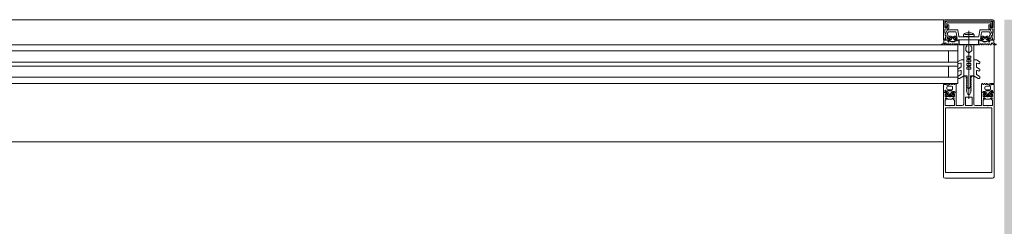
# Model space of a CAD drawing. Header units: centimetres. Extents: x -2424 to 2319, y 5 to 3760.
# Tile 26 of 117: x -470 to -373, y 1103 to 1123. Entities that reach past the tile are written whole.
import ezdxf

# ---------------------------------------------------------------- set-up
doc = ezdxf.new("R2010")
doc.units = ezdxf.units.CM
for name, color, linetype, lineweight in [('A-DETL-GENF', 92, 'Continuous', 9), ('A-GLAZ-CURT', 52, 'Continuous', 13), ('A-GLAZ-CWMG', 51, 'Continuous', 13)]:
    doc.layers.add(name, color=color, linetype=linetype, lineweight=lineweight)
doc.layers.add('A-WALL-PATT', color=111, linetype='Continuous', lineweight=13, plot=False)

msp = doc.modelspace()

# ---------------------------------------------------------------- linework, layer by layer
at = {"layer": 'A-DETL-GENF', "color": 251, "lineweight": 9, "extrusion": (0, 0, -1)}
for p, q in [((-373.783, 1123.326), (-378.483, 1123.326)), ((-373.998, 1123.02), (-378.268, 1123.02)), ((-378.258, 1123.17), (-374.008, 1123.17)), ((-378.478, 1121.86), (-378.278, 1122.287)), ((-378.453, 1122.416), (-378.173, 1122.416)), ((-378.188, 1122.078), (-378.264, 1121.914)), ((-378.233, 1122.316), (-377.272, 1122.316)), ((-378.111, 1121.58), (-378.03, 1121.677)), ((-377.475, 1122.136), (-378.098, 1122.136)), ((-377.848, 1121.625), (-377.618, 1121.625)), ((-377.437, 1121.677), (-377.355, 1121.58)), ((-377.223, 1122.274), (-377.116, 1121.665)), ((-377.086, 1121.641), (-376.158, 1121.641)), ((-375.726, 1121.861), (-376.541, 1121.861)), ((-376.358, 1122.009), (-375.908, 1122.009)), ((-376.133, 1115.498), (-376.133, 1122.219)), ((-376.108, 1121.641), (-375.18, 1121.641)), ((-375.151, 1121.665), (-375.044, 1122.274)), ((-374.994, 1122.316), (-374.033, 1122.316)), ((-374.83, 1121.677), (-374.911, 1121.58)), ((-374.169, 1122.136), (-374.791, 1122.136)), ((-374.418, 1121.625), (-374.648, 1121.625)), ((-374.155, 1121.58), (-374.237, 1121.677)), ((-374.093, 1122.416), (-373.813, 1122.416)), ((-374.002, 1121.914), (-374.078, 1122.078)), ((-373.988, 1122.287), (-373.789, 1121.86)), ((-378.732, 1120.827), (-378.82, 1120.827)), ((-378.309, 1120.843), (-378.396, 1120.995)), ((-378.206, 1120.927), (-378.257, 1120.843)), ((-378.143, 1121.305), (-378.083, 1121.305)), ((-378.015, 1121.245), (-378.143, 1121.245)), ((-378.088, 1120.843), (-378.138, 1120.927)), ((-378.109, 1121.135), (-378.08, 1121.184)), ((-377.987, 1120.927), (-378.037, 1120.843)), ((-377.973, 1121.516), (-377.973, 1121.396)), ((-377.961, 1121.202), (-377.96, 1121.188)), ((-377.803, 1121.566), (-377.923, 1121.566)), ((-377.923, 1121.346), (-377.896, 1121.346)), ((-377.919, 1121.166), (-377.901, 1121.176)), ((-377.869, 1120.843), (-377.919, 1120.927)), ((-377.87, 1121.361), (-377.777, 1121.521)), ((-377.855, 1121.159), (-377.851, 1121.145)), ((-377.767, 1120.928), (-377.817, 1120.843)), ((-377.801, 1121.133), (-377.787, 1121.147)), ((-377.738, 1121.142), (-377.73, 1121.13)), ((-377.649, 1120.843), (-377.699, 1120.927)), ((-377.689, 1121.521), (-377.597, 1121.361)), ((-377.679, 1121.131), (-377.669, 1121.149)), ((-377.543, 1121.566), (-377.663, 1121.566)), ((-377.62, 1121.156), (-377.61, 1121.147)), ((-377.547, 1120.928), (-377.597, 1120.843)), ((-377.571, 1121.346), (-377.543, 1121.346)), ((-377.561, 1121.161), (-377.555, 1121.181)), ((-377.513, 1121.2), (-377.499, 1121.193)), ((-377.493, 1121.396), (-377.493, 1121.516)), ((-377.429, 1120.843), (-377.479, 1120.928)), ((-377.382, 1121.305), (-377.317, 1121.305)), ((-377.33, 1120.924), (-377.377, 1120.843)), ((-377.208, 1120.842), (-377.256, 1120.925)), ((-375.059, 1120.842), (-375.011, 1120.925)), ((-374.884, 1121.305), (-374.949, 1121.305)), ((-374.937, 1120.924), (-374.889, 1120.843)), ((-374.838, 1120.843), (-374.788, 1120.928)), ((-374.773, 1121.396), (-374.773, 1121.516)), ((-374.754, 1121.2), (-374.768, 1121.193)), ((-374.723, 1121.566), (-374.603, 1121.566)), ((-374.696, 1121.346), (-374.723, 1121.346)), ((-374.72, 1120.928), (-374.669, 1120.843)), ((-374.706, 1121.161), (-374.711, 1121.181)), ((-374.577, 1121.521), (-374.67, 1121.361)), ((-374.646, 1121.156), (-374.657, 1121.147)), ((-374.618, 1120.843), (-374.568, 1120.927)), ((-374.588, 1121.131), (-374.598, 1121.149)), ((-374.529, 1121.142), (-374.537, 1121.13)), ((-374.499, 1120.928), (-374.449, 1120.843)), ((-374.397, 1121.361), (-374.489, 1121.521)), ((-374.466, 1121.133), (-374.48, 1121.147)), ((-374.463, 1121.566), (-374.343, 1121.566)), ((-374.411, 1121.159), (-374.416, 1121.145)), ((-374.398, 1120.843), (-374.348, 1120.927)), ((-374.343, 1121.346), (-374.371, 1121.346)), ((-374.347, 1121.166), (-374.366, 1121.176)), ((-374.305, 1121.202), (-374.306, 1121.188)), ((-374.293, 1121.516), (-374.293, 1121.396)), ((-374.28, 1120.927), (-374.23, 1120.843)), ((-374.252, 1121.245), (-374.123, 1121.245)), ((-374.158, 1121.135), (-374.186, 1121.184)), ((-374.123, 1121.305), (-374.184, 1121.305)), ((-374.178, 1120.843), (-374.128, 1120.927)), ((-374.06, 1120.927), (-374.01, 1120.843)), ((-373.958, 1120.843), (-373.871, 1120.995)), ((-373.534, 1120.827), (-373.446, 1120.827)), ((-376.433, 1120.324), (-376.433, 1120.539)), ((-375.833, 1120.324), (-375.833, 1120.539)), ((-376.895, 1119.349), (-377.171, 1119.19)), ((-377.046, 1118.973), (-376.958, 1119.024)), ((-376.883, 1118.98), (-376.883, 1118.659)), ((-376.683, 1119.356), (-376.87, 1119.356)), ((-376.633, 1117.784), (-376.633, 1119.306)), ((-375.633, 1117.784), (-375.633, 1119.306)), ((-375.583, 1119.356), (-375.397, 1119.356)), ((-375.383, 1118.98), (-375.383, 1118.659)), ((-375.372, 1119.349), (-375.096, 1119.19)), ((-375.221, 1118.973), (-375.308, 1119.024)), ((-376.908, 1118.615), (-377.171, 1118.464)), ((-376.908, 1117.885), (-377.171, 1117.734)), ((-377.046, 1118.247), (-376.958, 1118.298)), ((-377.046, 1117.517), (-376.658, 1117.741)), ((-376.883, 1118.255), (-376.883, 1117.929)), ((-376.483, 1117.726), (-376.583, 1117.726)), ((-375.683, 1117.726), (-375.783, 1117.726)), ((-375.221, 1117.517), (-375.608, 1117.741)), ((-375.383, 1118.255), (-375.383, 1117.929)), ((-375.358, 1118.615), (-375.096, 1118.464)), ((-375.358, 1117.885), (-375.096, 1117.734)), ((-375.221, 1118.247), (-375.308, 1118.298)), ((-378.613, 1116.906), (-378.484, 1116.906)), ((-378.609, 1116.996), (-378.609, 1117.006)), ((-378.488, 1116.936), (-378.549, 1116.936)), ((-378.443, 1116.897), (-378.223, 1116.799)), ((-378.193, 1116.736), (-377.833, 1116.736)), ((-377.976, 1116.931), (-377.93, 1117.011)), ((-377.878, 1117.011), (-377.829, 1116.926)), ((-377.758, 1116.926), (-377.709, 1117.011)), ((-377.657, 1117.011), (-377.608, 1116.926)), ((-377.537, 1116.926), (-377.489, 1117.011)), ((-376.633, 1117.676), (-376.633, 1114.976)), ((-376.318, 1116.929), (-376.343, 1116.914)), ((-376.343, 1116.897), (-376.318, 1116.882)), ((-376.308, 1116.865), (-376.308, 1116.727)), ((-375.958, 1116.865), (-375.958, 1116.727)), ((-375.948, 1116.929), (-375.923, 1116.914)), ((-375.923, 1116.897), (-375.948, 1116.882)), ((-375.633, 1114.976), (-375.633, 1117.676)), ((-374.729, 1116.926), (-374.778, 1117.011)), ((-374.609, 1117.011), (-374.658, 1116.926)), ((-374.509, 1116.926), (-374.557, 1117.011)), ((-374.389, 1117.011), (-374.438, 1116.926)), ((-374.073, 1116.736), (-374.433, 1116.736)), ((-374.291, 1116.931), (-374.337, 1117.011)), ((-373.823, 1116.897), (-374.044, 1116.799)), ((-373.653, 1116.906), (-373.782, 1116.906)), ((-373.778, 1116.936), (-373.717, 1116.936)), ((-373.677, 1117.026), (-373.744, 1117.026)), ((-373.657, 1116.996), (-373.657, 1117.006)), ((-378.423, 1116.206), (-378.295, 1116.206)), ((-378.363, 1116.146), (-378.423, 1116.146)), ((-378.31, 1115.774), (-378.391, 1115.871)), ((-378.361, 1116.267), (-378.389, 1116.316)), ((-378.293, 1116.486), (-378.293, 1116.636)), ((-378.253, 1115.936), (-378.253, 1116.056)), ((-378.24, 1116.263), (-378.241, 1116.249)), ((-378.203, 1116.106), (-378.176, 1116.106)), ((-378.083, 1115.886), (-378.203, 1115.886)), ((-378.181, 1116.275), (-378.2, 1116.285)), ((-377.833, 1116.386), (-378.193, 1116.386)), ((-378.15, 1116.091), (-378.057, 1115.931)), ((-378.131, 1116.306), (-378.135, 1116.292)), ((-377.898, 1115.826), (-378.128, 1115.826)), ((-378.067, 1116.304), (-378.081, 1116.318)), ((-378.01, 1116.321), (-378.018, 1116.309)), ((-377.969, 1115.931), (-377.877, 1116.091)), ((-377.949, 1116.302), (-377.959, 1116.32)), ((-377.823, 1115.886), (-377.943, 1115.886)), ((-377.89, 1116.304), (-377.9, 1116.295)), ((-377.851, 1116.106), (-377.823, 1116.106)), ((-377.835, 1116.27), (-377.841, 1116.29)), ((-377.779, 1116.258), (-377.793, 1116.251)), ((-377.773, 1116.056), (-377.773, 1115.936)), ((-377.733, 1116.636), (-377.733, 1116.486)), ((-377.635, 1115.872), (-377.717, 1115.774)), ((-377.597, 1116.146), (-377.662, 1116.146)), ((-377.393, 1114.876), (-377.393, 1116.086)), ((-376.208, 1116.553), (-376.183, 1116.539)), ((-376.058, 1116.553), (-376.083, 1116.539)), ((-374.873, 1116.086), (-374.873, 1114.876)), ((-374.669, 1116.146), (-374.604, 1116.146)), ((-374.631, 1115.872), (-374.55, 1115.774)), ((-374.533, 1116.636), (-374.533, 1116.486)), ((-374.493, 1116.056), (-374.493, 1115.936)), ((-374.488, 1116.258), (-374.474, 1116.251)), ((-374.416, 1116.106), (-374.443, 1116.106)), ((-374.443, 1115.886), (-374.323, 1115.886)), ((-374.433, 1116.386), (-374.073, 1116.386)), ((-374.431, 1116.27), (-374.426, 1116.29)), ((-374.297, 1115.931), (-374.39, 1116.091)), ((-374.377, 1116.304), (-374.366, 1116.295)), ((-374.368, 1115.826), (-374.138, 1115.826)), ((-374.318, 1116.302), (-374.308, 1116.32)), ((-374.257, 1116.321), (-374.249, 1116.309)), ((-374.117, 1116.091), (-374.209, 1115.931)), ((-374.2, 1116.304), (-374.186, 1116.318)), ((-374.183, 1115.886), (-374.063, 1115.886)), ((-374.136, 1116.306), (-374.131, 1116.292)), ((-374.063, 1116.106), (-374.091, 1116.106)), ((-374.086, 1116.275), (-374.067, 1116.285)), ((-374.026, 1116.263), (-374.026, 1116.249)), ((-374.013, 1115.936), (-374.013, 1116.056)), ((-373.973, 1116.486), (-373.973, 1116.636)), ((-373.843, 1116.206), (-373.972, 1116.206)), ((-373.957, 1115.774), (-373.875, 1115.871)), ((-373.906, 1116.267), (-373.878, 1116.316)), ((-373.904, 1116.146), (-373.843, 1116.146)), ((-378.357, 1115.591), (-378.251, 1115.485)), ((-378.18, 1115.456), (-377.846, 1115.456)), ((-377.775, 1115.485), (-377.669, 1115.591)), ((-376.453, 1115.616), (-376.453, 1114.876)), ((-375.863, 1115.666), (-376.403, 1115.666)), ((-376.403, 1114.826), (-375.863, 1114.826)), ((-375.813, 1114.876), (-375.813, 1115.616)), ((-374.597, 1115.591), (-374.491, 1115.485)), ((-374.42, 1115.456), (-374.086, 1115.456)), ((-374.015, 1115.485), (-373.909, 1115.591)), ((-378.633, 1108.626), (-378.633, 1114.286)), ((-378.423, 1108.682), (-378.423, 1114.286)), ((-373.843, 1108.626), (-373.843, 1114.286)), ((-373.633, 1108.626), (-373.633, 1114.286)), ((-378.633, 1107.776), (-378.633, 1109.158)), ((-373.633, 1109.158), (-373.633, 1107.776)), ((-373.783, 1107.626), (-378.483, 1107.626))]:
    msp.add_line(p, q, dxfattribs=at)
at = {"layer": 'A-DETL-GENF', "color": 251, "lineweight": 9, "extrusion": (0, 0, -1), "flags": 128}
for points in [[(378.633, 1123.176), (378.633, 1121.326), (378.523, 1121.326), (378.407, 1121.684)], [(378.123, 1122.466), (378.123, 1122.816), (378.253, 1122.816), (378.253, 1122.546), (378.503, 1122.546), (378.503, 1123.176), (373.763, 1123.176), (373.763, 1122.546), (374.013, 1122.546), (374.013, 1122.816), (374.143, 1122.816), (374.143, 1122.466)], [(378.318, 1122.97), (378.318, 1122.61), (378.458, 1122.61), (378.458, 1122.97)], [(373.808, 1122.97), (373.808, 1122.61), (373.948, 1122.61), (373.948, 1122.97)], [(373.86, 1121.684), (373.743, 1121.326), (373.633, 1121.326), (373.633, 1123.176)], [(378.473, 1121.827), (378.473, 1121.932), (378.503, 1122.05), (378.503, 1122.365)], [(378.191, 1121.76), (378.27, 1121.466), (378.083, 1121.466), (378.083, 1121.406), (378.163, 1121.326), (378.483, 1121.326), (378.383, 1121.7)], [(374.89, 1122.053), (374.993, 1121.466), (374.883, 1121.466), (374.883, 1121.406), (374.963, 1121.326), (377.303, 1121.326), (377.383, 1121.406), (377.383, 1121.466), (377.273, 1121.466), (377.377, 1122.053)], [(375.613, 1121.799), (375.593, 1121.646), (376.673, 1121.646), (376.653, 1121.799)], [(373.884, 1121.7), (373.783, 1121.326), (374.103, 1121.326), (374.183, 1121.406), (374.183, 1121.466), (373.997, 1121.466), (374.076, 1121.76)], [(373.763, 1122.366), (373.763, 1122.05), (373.793, 1121.932), (373.793, 1121.827)], [(378.613, 1121.036), (378.613, 1121.305), (378.203, 1121.305)], [(378.053, 1121.493), (378.053, 1121.505), (378.103, 1121.534)], [(377.336, 1121.245), (377.458, 1121.245), (377.455, 1121.22), (377.328, 1121.235)], [(377.363, 1121.534), (377.413, 1121.505), (377.413, 1121.493)], [(377.249, 1121.305), (377.113, 1121.305), (377.113, 1120.916), (377.156, 1120.842)], [(376.333, 1120.712), (376.333, 1120.826), (376.633, 1120.826), (376.633, 1117.756), (376.308, 1117.756), (376.308, 1116.946)], [(375.933, 1120.712), (375.933, 1120.826), (375.633, 1120.826), (375.633, 1117.756), (375.958, 1117.756), (375.958, 1116.946)], [(375.018, 1121.305), (375.153, 1121.305), (375.153, 1120.916), (375.111, 1120.842)], [(374.93, 1121.245), (374.808, 1121.245), (374.811, 1121.22), (374.938, 1121.235)], [(374.903, 1121.534), (374.853, 1121.505), (374.853, 1121.493)], [(374.213, 1121.493), (374.213, 1121.505), (374.163, 1121.534)], [(373.653, 1121.036), (373.653, 1121.305), (374.063, 1121.305)], [(376.398, 1120.247), (376.133, 1120.026), (376.133, 1119.726), (376.333, 1119.726), (376.333, 1119.526), (376.233, 1119.526), (376.233, 1119.36), (376.333, 1119.36), (376.333, 1119.16), (376.133, 1119.16), (376.133, 1118.993), (376.333, 1118.993), (376.333, 1118.793), (376.233, 1118.793), (376.233, 1118.626), (376.333, 1118.626), (376.333, 1118.426), (376.133, 1118.426), (376.133, 1116.526), (376.133, 1118.426), (375.933, 1118.426), (375.933, 1118.626), (376.033, 1118.626), (376.033, 1118.793), (375.933, 1118.793), (375.933, 1118.993), (376.133, 1118.993), (376.133, 1119.16), (375.933, 1119.16), (375.933, 1119.36), (376.033, 1119.36), (376.033, 1119.526), (375.933, 1119.526), (375.933, 1119.726), (376.133, 1119.726), (376.133, 1120.026), (375.869, 1120.247)], [(378.483, 1116.146), (378.633, 1116.146), (378.633, 1116.886)], [(377.437, 1117.011), (377.393, 1116.936), (377.393, 1116.146), (377.529, 1116.146)], [(376.22, 1115.946), (376.333, 1116.142), (376.333, 1116.242), (376.383, 1116.271), (376.333, 1116.3), (376.333, 1116.422), (376.383, 1116.451), (376.333, 1116.48), (376.333, 1116.602), (376.383, 1116.631), (376.333, 1116.66), (376.333, 1116.782), (376.383, 1116.811), (376.333, 1116.84), (376.333, 1116.962), (376.383, 1116.991), (376.333, 1117.02), (376.333, 1117.142), (376.383, 1117.171), (376.333, 1117.2), (376.333, 1117.322), (376.383, 1117.351), (376.333, 1117.38), (376.333, 1117.502), (376.383, 1117.531), (376.383, 1117.626)], [(375.883, 1117.626), (375.933, 1117.597), (375.933, 1117.474), (375.883, 1117.446), (375.933, 1117.417), (375.933, 1117.294), (375.883, 1117.266), (375.933, 1117.237), (375.933, 1117.114), (375.883, 1117.086), (375.933, 1117.057), (375.933, 1116.934), (375.883, 1116.906), (375.933, 1116.877), (375.933, 1116.754), (375.883, 1116.726), (375.933, 1116.697), (375.933, 1116.574), (375.883, 1116.546), (375.933, 1116.517), (375.933, 1116.394), (375.883, 1116.366), (375.933, 1116.337), (375.933, 1116.142), (376.047, 1115.946)], [(374.83, 1117.011), (374.873, 1116.936), (374.873, 1116.146), (374.738, 1116.146)], [(373.783, 1116.146), (373.633, 1116.146), (373.633, 1116.886)], [(378.038, 1115.716), (378.483, 1115.716), (378.483, 1115.986), (378.363, 1115.986), (378.363, 1116.046), (378.443, 1116.126), (378.633, 1116.126), (378.633, 1114.446), (378.633, 1114.126)], [(378.383, 1115.917), (378.333, 1115.946), (378.333, 1115.958)], [(377.443, 1116.136), (377.573, 1116.136), (377.663, 1116.046), (377.663, 1115.986), (377.543, 1115.986), (377.543, 1115.716), (377.988, 1115.716)], [(377.738, 1116.206), (377.608, 1116.216), (377.735, 1116.216), (377.735, 1116.231)], [(377.693, 1115.958), (377.693, 1115.946), (377.643, 1115.917)], [(374.278, 1115.716), (374.723, 1115.716), (374.723, 1115.986), (374.603, 1115.986), (374.603, 1116.046), (374.693, 1116.136), (374.823, 1116.136)], [(374.528, 1116.206), (374.658, 1116.216), (374.531, 1116.216), (374.531, 1116.231)], [(374.573, 1115.958), (374.573, 1115.946), (374.623, 1115.917)], [(373.633, 1114.126), (373.633, 1114.446), (373.633, 1116.126), (373.823, 1116.126), (373.903, 1116.046), (373.903, 1115.986), (373.783, 1115.986), (373.783, 1115.716), (374.228, 1115.716)], [(373.883, 1115.917), (373.933, 1115.946), (373.933, 1115.958)], [(378.038, 1114.826), (378.483, 1114.826), (378.483, 1115.396), (378.363, 1115.396), (378.363, 1115.456), (378.428, 1115.52)], [(377.599, 1115.52), (377.663, 1115.456), (377.663, 1115.396), (377.543, 1115.396), (377.543, 1114.826), (377.988, 1114.826)], [(376.783, 1114.826), (377.253, 1114.826), (377.343, 1114.826)], [(374.923, 1114.826), (375.013, 1114.826), (375.483, 1114.826)], [(374.278, 1114.826), (374.723, 1114.826), (374.723, 1115.396), (374.603, 1115.396), (374.603, 1115.456), (374.668, 1115.52)], [(373.839, 1115.52), (373.903, 1115.456), (373.903, 1115.396), (373.783, 1115.396), (373.783, 1114.826), (374.228, 1114.826)], [(373.843, 1114.126), (373.843, 1114.446), (373.843, 1114.596), (375.013, 1114.596), (377.253, 1114.596), (378.423, 1114.596), (378.423, 1114.446), (378.423, 1114.126)], [(373.843, 1109.158), (373.843, 1108.206), (378.423, 1108.206), (378.423, 1109.158)]]:
    msp.add_lwpolyline(points, dxfattribs=at)
for points in [[(375.163, 1120.866), (377.103, 1120.866), (377.103, 1121.316), (375.163, 1121.316)], [(375.163, 1120.826), (377.103, 1120.826), (377.103, 1120.866), (375.163, 1120.866)]]:
    msp.add_lwpolyline(points, close=True, dxfattribs=at)
at = {"layer": 'A-DETL-GENF', "color": 251, "lineweight": 9, "extrusion": (0, 0, -1)}
for centre, radius, start, end in [((378.483, 1123.176), 0.15, 359.99376, 90.0062), ((378.258, 1122.97), 0.2, 359.97179, 90.0352), ((378.268, 1122.97), 0.0499, 359.87955, 90.02248), ((374.008, 1122.97), 0.2, 90.02951, 179.97227), ((373.998, 1122.97), 0.0501, 90.08749, 179.93358), ((373.783, 1123.176), 0.15, 90.04937, 179.95063), ((378.452, 1122.364), 0.0512, 0.57094, 88.64822), ((378.423, 1121.834), 0.06, 278.44171, 25), ((378.403, 1121.827), 0.07, 300.00644, 0), ((378.473, 1121.706), 0.07, 120.00644, 198), ((378.441, 1121.716), 0.06, 98.44171, 195), ((378.233, 1122.266), 0.05, 25, 90), ((378.21, 1121.889), 0.06, 288.81925, 25), ((378.249, 1121.776), 0.06, 108.81925, 195), ((378.098, 1122.036), 0.1, 25, 90), ((378.173, 1122.466), 0.05, 180.00001, 270.0001), ((377.968, 1121.625), 0.08, 39.99668, 157.38439), ((377.848, 1121.675), 0.05, 270.00034, 337.37761), ((377.618, 1121.675), 0.05, 202.62086, 270.00119), ((377.498, 1121.625), 0.08, 22.62277, 139.99694), ((377.475, 1122.036), 0.1, 90, 170), ((377.272, 1122.266), 0.05, 90, 170), ((377.086, 1121.671), 0.03, 270, 350), ((376.44, 1121.746), 0.22, 13.97065, 62.72797), ((376.133, 1121.116), 0.921, 63.70777, 75.82838), ((376.133, 1121.646), 0.0256, 192.68038, 347.31962), ((376.133, 1121.117), 0.92, 104.16828, 116.29299), ((375.827, 1121.746), 0.22, 117.27461, 166.02676), ((375.18, 1121.671), 0.03, 190, 270), ((374.994, 1122.266), 0.05, 10, 90), ((374.791, 1122.036), 0.1, 10, 90), ((374.768, 1121.625), 0.08, 40.00306, 157.37723), ((374.648, 1121.675), 0.05, 269.99881, 337.37914), ((374.418, 1121.675), 0.05, 202.62239, 269.99966), ((374.298, 1121.625), 0.08, 22.61561, 140.00332), ((374.169, 1122.036), 0.1, 90, 155), ((374.093, 1122.466), 0.05, 269.99812, 0.00166), ((374.018, 1121.776), 0.06, 345, 71.18075), ((374.056, 1121.889), 0.06, 155, 251.18075), ((374.033, 1122.266), 0.05, 90, 155), ((373.826, 1121.716), 0.06, 345, 81.55829), ((373.793, 1121.706), 0.07, 342, 59.99829), ((373.843, 1121.834), 0.06, 155, 261.55829), ((373.863, 1121.827), 0.07, 180, 239.99829), ((373.813, 1122.366), 0.0498, 89.82624, 180.17354), ((378.82, 1120.857), 0.03, 269.9022, 81.64334), ((378.866, 1121.169), 0.286, 207.59211, 261.64334), ((378.732, 1121.027), 0.2, 260.45454, 269.9022), ((378.748, 1121.117), 0.291, 205.36369, 260.45454), ((378.439, 1120.97), 0.05, 25.36369, 150.16485), ((378.283, 1120.858), 0.03, 210.71536, 330.16485), ((378.143, 1121.18), 0.065, 270, 90), ((378.172, 1120.903), 0.0417, 35.13204, 144.86796), ((378.173, 1121.305), 0.03, 180, 0), ((378.143, 1121.155), 0.04, 209.99374, 270.00001), ((378.088, 1121.56), 0.03, 300.00493, 39.98969), ((378.063, 1120.858), 0.03, 210.58867, 329.53464), ((378.083, 1121.335), 0.03, 180.01852, 269.09479), ((377.994, 1121.134), 0.1, 30.00227, 89.17284), ((377.749, 1121.414), 0.314, 345.49788, 14.50212), ((378.015, 1121.195), 0.05, 90, 125.07788), ((377.995, 1121.2), 0.0339, 89.17829, 176.99749), ((377.953, 1120.904), 0.0415, 35.01205, 144.98795), ((377.733, 1121.597), 0.44, 234.15879, 305.07788), ((377.923, 1121.516), 0.05, 359.98992, 90.01008), ((377.923, 1121.396), 0.05, 269.98974, 0.01026), ((377.933, 1121.189), 0.0272, 240.01099, 356.9853), ((377.885, 1121.149), 0.0316, 60.00703, 161.99669), ((377.896, 1121.376), 0.03, 209.99356, 270.01209), ((377.843, 1120.858), 0.03, 210.14481, 329.53463), ((377.822, 1121.154), 0.03, 225.00054, 342.0009), ((377.803, 1121.536), 0.03, 89.99358, 210.00244), ((377.764, 1121.125), 0.0316, 44.99099, 147.01044), ((377.733, 1120.902), 0.043, 37.84365, 143.82344), ((377.705, 1121.146), 0.03, 210.00025, 326.99854), ((377.663, 1121.536), 0.03, 330.00269, 90.00128), ((377.641, 1121.133), 0.0316, 30.00259, 131.99738), ((377.623, 1120.858), 0.03, 210.34487, 329.53462), ((377.59, 1121.169), 0.03, 194.99548, 312.00284), ((377.571, 1121.376), 0.03, 269.98935, 330.005), ((377.526, 1121.174), 0.03, 15.00147, 116.99683), ((377.513, 1120.904), 0.0419, 35.46653, 144.69988), ((377.543, 1121.516), 0.05, 90.00918, 179.99082), ((377.543, 1121.396), 0.05, 180.00904, 269.99096), ((377.485, 1121.22), 0.03, 180.01117, 296.99101), ((377.458, 1121.215), 0.03, 54.15879, 90), ((377.403, 1120.858), 0.03, 210.34457, 329.76853), ((377.382, 1121.335), 0.03, 270, 13.19753), ((377.718, 1121.414), 0.314, 165.517, 193.19753), ((377.378, 1121.56), 0.03, 139.98868, 240.00171), ((377.336, 1121.278), 0.033, 125.09006, 269.99998), ((377.292, 1120.905), 0.0416, 26.95413, 151.56801), ((377.328, 1121.285), 0.05, 187.17367, 270.00885), ((377.249, 1121.275), 0.03, 7.1885, 89.99701), ((377.182, 1120.856), 0.03, 209.79649, 330.13199), ((376.333, 1120.539), 0.1, 0, 60), ((376.433, 1120.712), 0.1, 180, 240), ((375.833, 1120.712), 0.1, 300, 0), ((375.933, 1120.539), 0.1, 120, 180), ((375.085, 1120.856), 0.03, 209.86801, 330.20351), ((375.018, 1121.275), 0.03, 90.00299, 172.8115), ((374.974, 1120.905), 0.0416, 28.43199, 153.04587), ((374.938, 1121.285), 0.05, 269.99115, 352.82633), ((374.93, 1121.278), 0.033, 270.00002, 54.90994), ((374.888, 1121.56), 0.03, 299.99829, 40.01132), ((374.864, 1120.858), 0.03, 210.23147, 329.65543), ((374.884, 1121.335), 0.03, 166.80247, 270), ((374.549, 1121.414), 0.314, 346.80247, 14.483), ((374.781, 1121.22), 0.03, 243.00899, 359.98883), ((374.808, 1121.215), 0.03, 90, 125.84121), ((374.533, 1121.597), 0.44, 234.92212, 305.84121), ((374.754, 1120.904), 0.0419, 35.30012, 144.53347), ((374.723, 1121.516), 0.05, 0.00918, 89.99082), ((374.723, 1121.396), 0.05, 270.00904, 359.99096), ((374.74, 1121.174), 0.03, 63.00317, 164.99853), ((374.677, 1121.169), 0.03, 227.99716, 345.00452), ((374.696, 1121.376), 0.03, 209.995, 270.01065), ((374.644, 1120.858), 0.03, 210.46538, 329.65513), ((374.625, 1121.133), 0.0316, 48.00262, 149.99741), ((374.603, 1121.536), 0.03, 89.99872, 209.99731), ((374.562, 1121.146), 0.03, 213.00146, 329.99975), ((374.533, 1120.902), 0.043, 36.17656, 142.15635), ((374.502, 1121.125), 0.0316, 32.98956, 135.00901), ((374.463, 1121.536), 0.03, 329.99756, 90.00642), ((374.444, 1121.154), 0.03, 197.9991, 314.99946), ((374.424, 1120.858), 0.03, 210.46537, 329.85519), ((374.381, 1121.149), 0.0316, 18.00331, 119.99297), ((374.371, 1121.376), 0.03, 269.98791, 330.00644), ((374.314, 1120.904), 0.0415, 35.01205, 144.98795), ((374.333, 1121.189), 0.0272, 183.0147, 299.98901), ((374.343, 1121.516), 0.05, 89.98992, 180.01008), ((374.343, 1121.396), 0.05, 179.98974, 270.01026), ((374.272, 1121.2), 0.0339, 3.00251, 90.82171), ((374.252, 1121.195), 0.05, 54.92212, 90), ((374.273, 1121.134), 0.1, 90.82716, 149.99773), ((374.204, 1120.858), 0.03, 210.46536, 329.41133), ((374.517, 1121.414), 0.314, 165.49788, 194.50212), ((374.183, 1121.335), 0.03, 270.90521, 359.98148), ((374.178, 1121.56), 0.03, 140.01031, 239.99507), ((374.123, 1121.155), 0.04, 269.99999, 330.00626), ((374.094, 1120.903), 0.0417, 35.13204, 144.86796), ((374.093, 1121.305), 0.03, 180, 0), ((374.123, 1121.18), 0.065, 90, 270), ((373.984, 1120.858), 0.03, 209.83515, 329.28464), ((373.827, 1120.97), 0.05, 29.83515, 154.63631), ((373.519, 1121.117), 0.291, 279.54546, 334.63631), ((373.4, 1121.169), 0.286, 278.35666, 332.40789), ((373.534, 1121.027), 0.2, 270.0978, 279.54546), ((373.446, 1120.857), 0.03, 98.35666, 270.0978), ((376.333, 1120.324), 0.1, 310, 0), ((375.933, 1120.324), 0.1, 180, 230), ((377.108, 1119.081), 0.125, 240, 60), ((376.933, 1118.98), 0.05, 60, 180), ((376.87, 1119.306), 0.05, 60, 90), ((376.683, 1119.306), 0.05, 90, 180), ((375.583, 1119.306), 0.05, 0, 90), ((375.397, 1119.306), 0.05, 90, 120), ((375.333, 1118.98), 0.05, 0, 120), ((375.158, 1119.081), 0.125, 120, 300), ((377.108, 1118.356), 0.125, 240, 60), ((377.108, 1117.626), 0.125, 240, 60), ((376.933, 1118.255), 0.05, 60, 180), ((376.933, 1118.659), 0.05, 180, 240), ((376.933, 1117.929), 0.05, 180, 240), ((376.683, 1117.784), 0.05, 180, 240), ((376.583, 1117.676), 0.05, 0, 90), ((376.483, 1117.626), 0.1, 90, 180), ((375.783, 1117.626), 0.1, 0, 90), ((375.683, 1117.676), 0.05, 90, 180), ((375.583, 1117.784), 0.05, 300, 0), ((375.333, 1118.659), 0.05, 300, 0), ((375.333, 1118.255), 0.05, 0, 120), ((375.333, 1117.929), 0.05, 300, 0), ((375.158, 1118.356), 0.125, 120, 300), ((375.158, 1117.626), 0.125, 120, 300), ((378.613, 1116.886), 0.02, 0.00608, 89.99384), ((378.589, 1117.006), 0.02, 359.95979, 90.02046), ((378.549, 1116.996), 0.06, 269.9876, 0.01014), ((378.522, 1115.956), 1.07, 90.00664, 116.65796), ((378.488, 1116.306), 0.63, 89.99813, 118.0699), ((378.484, 1116.806), 0.1, 90.0023, 113.99157), ((378.193, 1116.636), 0.1, 359.99777, 89.99777), ((378.208, 1116.831), 0.035, 118.07257, 293.99619), ((378.019, 1116.957), 0.051, 211.80471, 296.6592), ((377.904, 1116.996), 0.03, 29.99417, 150.00137), ((377.833, 1116.636), 0.1, 89.99777, 179.99777), ((377.793, 1116.947), 0.041, 209.99628, 329.99927), ((377.683, 1116.996), 0.03, 29.99417, 150.00137), ((377.573, 1116.947), 0.041, 210.003, 329.99255), ((377.463, 1116.996), 0.03, 29.99417, 150.00137), ((376.338, 1116.906), 0.01, 300.03025, 59.98023), ((376.328, 1116.946), 0.02, 180, 239.98023), ((376.328, 1116.865), 0.02, 120.03025, 180), ((376.108, 1116.727), 0.2, 300, 0), ((376.158, 1116.727), 0.2, 180, 240), ((375.938, 1116.946), 0.02, 300.01977, 0), ((375.938, 1116.865), 0.02, 0, 59.96975), ((375.928, 1116.906), 0.01, 120.01977, 239.96975), ((374.804, 1116.996), 0.03, 29.99863, 150.00583), ((374.694, 1116.947), 0.041, 210.00745, 329.997), ((374.583, 1116.996), 0.03, 29.99863, 150.00583), ((374.433, 1116.636), 0.1, 0.00223, 90.00223), ((374.473, 1116.947), 0.041, 210.00073, 330.00372), ((374.363, 1116.996), 0.03, 29.99863, 150.00583), ((374.247, 1116.957), 0.051, 243.3408, 328.19529), ((373.744, 1115.956), 1.07, 63.34204, 90.00159), ((374.058, 1116.831), 0.035, 246.00381, 61.92743), ((373.778, 1116.306), 0.63, 61.9301, 90.00187), ((374.073, 1116.636), 0.1, 90.00223, 180.00223), ((373.782, 1116.806), 0.1, 66.00843, 89.9977), ((373.717, 1116.996), 0.06, 179.98986, 270.0124), ((373.677, 1117.006), 0.02, 89.97954, 180.04021), ((373.653, 1116.886), 0.02, 90.00616, 179.99392), ((378.423, 1116.271), 0.065, 269.99777, 89.99777), ((378.453, 1116.146), 0.03, 359.99777, 179.99777), ((378.423, 1116.296), 0.04, 89.99776, 150.00403), ((378.368, 1115.891), 0.03, 320.00808, 59.99285), ((378.363, 1116.116), 0.03, 90.90298, 179.97925), ((378.274, 1116.317), 0.1, 270.82493, 329.9955), ((378.029, 1116.037), 0.314, 345.49565, 14.4999), ((378.248, 1115.826), 0.08, 202.61338, 320.0011), ((378.295, 1116.256), 0.05, 234.91989, 269.99777), ((378.193, 1116.486), 0.1, 269.99777, 359.99777), ((378.275, 1116.251), 0.0339, 183.00029, 270.81949), ((378.013, 1115.855), 0.44, 54.91989, 125.83899), ((378.203, 1116.056), 0.05, 359.98752, 90.00803), ((378.203, 1115.936), 0.05, 269.98769, 0.00786), ((378.213, 1116.262), 0.0272, 3.01247, 119.98678), ((378.165, 1116.302), 0.0316, 198.00109, 299.99075), ((378.176, 1116.076), 0.03, 89.98568, 150.00421), ((378.128, 1115.776), 0.05, 22.62016, 89.99744), ((378.102, 1116.297), 0.03, 17.99688, 134.99724), ((378.083, 1115.916), 0.03, 149.99533, 270.00419), ((378.044, 1116.326), 0.0316, 212.98734, 315.00678), ((377.985, 1116.305), 0.03, 32.99923, 149.99752), ((377.943, 1115.916), 0.03, 269.99649, 29.99508), ((377.922, 1116.318), 0.0316, 228.0004, 329.99518), ((377.898, 1115.776), 0.05, 89.99658, 157.37691), ((377.87, 1116.282), 0.03, 47.99493, 165.0023), ((377.851, 1116.076), 0.03, 29.99278, 90.00843), ((377.778, 1115.826), 0.08, 220.00084, 337.37501), ((377.806, 1116.278), 0.03, 243.00095, 344.9963), ((377.833, 1116.486), 0.1, 179.99777, 269.99777), ((377.823, 1116.056), 0.05, 90.00681, 179.98874), ((377.823, 1115.936), 0.05, 180.00696, 269.98859), ((377.765, 1116.231), 0.03, 63.00676, 179.9866), ((377.738, 1116.236), 0.03, 269.99777, 305.83899), ((377.662, 1116.116), 0.03, 346.80025, 89.99777), ((377.998, 1116.037), 0.314, 166.80025, 194.48077), ((377.658, 1115.891), 0.03, 119.99606, 220.00909), ((377.616, 1116.173), 0.033, 89.99779, 234.90771), ((377.608, 1116.166), 0.05, 89.98893, 172.8241), ((377.529, 1116.176), 0.03, 270.00076, 352.80928), ((377.443, 1116.086), 0.05, 90, 180), ((376.133, 1115.996), 0.1, 210, 330), ((376.133, 1116.626), 0.1, 270, 300), ((376.133, 1116.626), 0.1, 240, 270), ((374.823, 1116.086), 0.05, 0, 90), ((374.738, 1116.176), 0.03, 187.19072, 269.99924), ((374.658, 1116.166), 0.05, 7.1759, 90.01107), ((374.65, 1116.173), 0.033, 305.09229, 90.00221), ((374.608, 1115.891), 0.03, 319.99091, 60.00394), ((374.604, 1116.116), 0.03, 90.00223, 193.19975), ((374.269, 1116.037), 0.314, 345.51923, 13.19975), ((374.488, 1115.826), 0.08, 202.62499, 319.99916), ((374.433, 1116.486), 0.1, 270.00223, 0.00223), ((374.501, 1116.231), 0.03, 0.0134, 116.99324), ((374.528, 1116.236), 0.03, 234.16101, 270.00223), ((374.253, 1115.855), 0.44, 54.16101, 125.08011), ((374.443, 1116.056), 0.05, 0.01126, 89.99319), ((374.443, 1115.936), 0.05, 270.01141, 359.99304), ((374.46, 1116.278), 0.03, 195.0037, 296.99905), ((374.397, 1116.282), 0.03, 14.9977, 132.00507), ((374.416, 1116.076), 0.03, 89.99157, 150.00722), ((374.368, 1115.776), 0.05, 22.62309, 90.00342), ((374.345, 1116.318), 0.0316, 210.00482, 311.9996), ((374.323, 1115.916), 0.03, 150.00492, 270.00351), ((374.282, 1116.305), 0.03, 30.00248, 147.00077), ((374.222, 1116.326), 0.0316, 224.99322, 327.01266), ((374.183, 1115.916), 0.03, 269.99581, 30.00467), ((374.164, 1116.297), 0.03, 45.00276, 162.00312), ((374.138, 1115.776), 0.05, 90.00256, 157.37984), ((374.101, 1116.302), 0.0316, 240.00925, 341.99891), ((374.091, 1116.076), 0.03, 29.99579, 90.01432), ((374.018, 1115.826), 0.08, 219.9989, 337.38662), ((374.073, 1116.486), 0.1, 180.00223, 270.00223), ((374.053, 1116.262), 0.0272, 60.01322, 176.98753), ((374.063, 1116.056), 0.05, 89.99197, 180.01248), ((374.063, 1115.936), 0.05, 179.99214, 270.01231), ((373.992, 1116.251), 0.0339, 269.18051, 356.99971), ((373.972, 1116.256), 0.05, 270.00223, 305.08011), ((373.993, 1116.317), 0.1, 210.0045, 269.17507), ((373.903, 1116.116), 0.03, 0.02075, 89.09702), ((374.237, 1116.037), 0.314, 165.5001, 194.50435), ((373.898, 1115.891), 0.03, 120.00715, 219.99192), ((373.843, 1116.296), 0.04, 29.99597, 90.00224), ((373.843, 1116.271), 0.065, 90.00223, 270.00223), ((373.813, 1116.146), 0.03, 0.00223, 180.00223), ((378.393, 1115.556), 0.05, 315, 135), ((378.18, 1115.556), 0.1, 270, 315), ((378.013, 1115.721), 0.0256, 192.68038, 347.31962), ((378.013, 1114.831), 0.0256, 192.68038, 347.31962), ((377.846, 1115.556), 0.1, 225, 270), ((377.634, 1115.556), 0.05, 45, 225), ((377.343, 1114.876), 0.05, 270, 0), ((376.783, 1114.976), 0.15, 180, 270), ((376.403, 1115.616), 0.05, 0, 90), ((376.403, 1114.876), 0.05, 270, 0), ((375.863, 1115.616), 0.05, 90, 180), ((375.863, 1114.876), 0.05, 180, 270), ((375.483, 1114.976), 0.15, 270, 0), ((374.923, 1114.876), 0.05, 180, 270), ((374.633, 1115.556), 0.05, 315, 135), ((374.42, 1115.556), 0.1, 270, 315), ((374.253, 1115.721), 0.0256, 192.68038, 347.31962), ((374.253, 1114.831), 0.0256, 192.68038, 347.31962), ((374.086, 1115.556), 0.1, 225, 270), ((373.874, 1115.556), 0.05, 45, 225), ((378.483, 1107.776), 0.15, 270, 0), ((373.783, 1107.776), 0.15, 180, 270)]:
    msp.add_arc(centre, radius, start, end, dxfattribs=at)
at = {"layer": 'A-GLAZ-CURT', "color": 251, "lineweight": 9}
for p, q in [((-377.233, 1120.826), (-559.033, 1120.826)), ((-377.233, 1117.026), (-377.233, 1120.826)), ((-559.033, 1120.226), (-377.233, 1120.226)), ((-378.133, 1120.226), (-378.133, 1119.126)), ((-559.033, 1119.126), (-377.233, 1119.126)), ((-559.033, 1118.726), (-377.233, 1118.726)), ((-378.133, 1118.726), (-378.133, 1117.626)), ((-559.033, 1117.626), (-377.233, 1117.626)), ((-559.033, 1117.026), (-377.233, 1117.026))]:
    msp.add_line(p, q, dxfattribs=at)
at = {"layer": 'A-GLAZ-CWMG', "color": 251, "lineweight": 9}
for p, q in [((-378.633, 1123.326), (-557.633, 1123.326)), ((-378.633, 1120.836), (-557.633, 1120.836)), ((-373.633, 1120.826), (-373.633, 1117.026)), ((-557.633, 1111.226), (-378.633, 1111.226))]:
    msp.add_line(p, q, dxfattribs=at)
at = {"layer": 'A-WALL-PATT', "color": 251, "linetype": 'Continuous', "lineweight": 9, "extrusion": (0, 0, -1)}
msp.add_solid([(372.623, 908.326), (360.623, 1123.326), (372.623, 1123.326)], dxfattribs=at)

doc.saveas('drawing.dxf')
